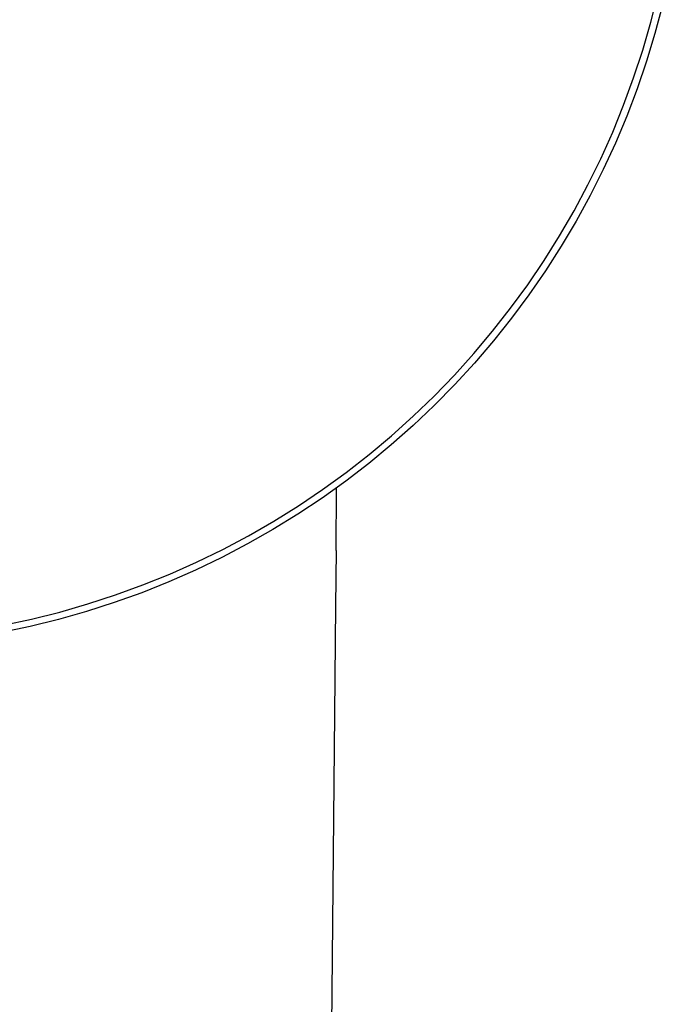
# Model space of a CAD drawing. Header units: millimetres. Extents: x -4170 to -1673, y 3725 to 5351.
# Tile 11 of 49: x -3569 to -3493, y 4842 to 4958. Entities that reach past the tile are written whole.
import ezdxf

# ---------------------------------------------------------------- set-up
doc = ezdxf.new("R2010")
doc.units = ezdxf.units.MM
doc.layers.add('Make2D$Visible$Curvas', color=7, linetype='Continuous')

msp = doc.modelspace()

# ---------------------------------------------------------------- linework, layer by layer
at = {"layer": 'Make2D$Visible$Curvas', "color": 7, "lineweight": -3, "true_color": 0xededed}
for p, q in [((-3494.29, 4958.15), (-3493.45, 4961.48)), ((-3492.94, 4960.16), (-3493.82, 4956.84)), ((-3495.25, 4954.85), (-3494.29, 4958.15)), ((-3493.82, 4956.84), (-3494.82, 4953.55)), ((-3496.32, 4951.59), (-3495.25, 4954.85)), ((-3494.82, 4953.55), (-3495.92, 4950.3)), ((-3497.5, 4948.37), (-3496.32, 4951.59)), ((-3495.92, 4950.3), (-3497.14, 4947.09)), ((-3498.79, 4945.19), (-3497.5, 4948.37)), ((-3497.14, 4947.09), (-3498.47, 4943.92)), ((-3500.2, 4942.06), (-3498.79, 4945.19)), ((-3498.47, 4943.92), (-3499.91, 4940.8)), ((-3501.71, 4938.98), (-3500.2, 4942.06)), ((-3499.91, 4940.8), (-3501.45, 4937.73)), ((-3503.32, 4935.95), (-3501.71, 4938.98)), ((-3501.45, 4937.73), (-3503.1, 4934.72)), ((-3505.05, 4932.98), (-3503.32, 4935.95)), ((-3503.1, 4934.72), (-3504.85, 4931.77)), ((-3506.87, 4930.07), (-3505.05, 4932.98)), ((-3504.85, 4931.77), (-3506.7, 4928.87)), ((-3508.8, 4927.23), (-3506.87, 4930.07)), ((-3506.7, 4928.87), (-3508.65, 4926.05)), ((-3510.82, 4924.46), (-3508.8, 4927.23)), ((-3508.65, 4926.05), (-3510.7, 4923.29)), ((-3512.93, 4921.76), (-3510.82, 4924.46)), ((-3510.7, 4923.29), (-3512.84, 4920.6)), ((-3515.14, 4919.13), (-3512.93, 4921.76)), ((-3512.84, 4920.6), (-3515.08, 4917.99)), ((-3517.44, 4916.58), (-3515.14, 4919.13)), ((-3515.08, 4917.99), (-3517.4, 4915.46)), ((-3519.83, 4914.11), (-3517.44, 4916.58)), ((-3517.4, 4915.46), (-3519.81, 4913.01)), ((-3522.3, 4911.73), (-3519.83, 4914.11)), ((-3519.81, 4913.01), (-3522.3, 4910.65)), ((-3524.85, 4909.44), (-3522.3, 4911.73)), ((-3522.3, 4910.65), (-3524.87, 4908.37)), ((-3527.48, 4907.23), (-3524.85, 4909.44)), ((-3524.87, 4908.37), (-3527.52, 4906.18)), ((-3530.19, 4905.12), (-3527.48, 4907.23)), ((-3527.52, 4906.18), (-3530.24, 4904.09)), ((-3532.97, 4903.11), (-3530.19, 4905.12)), ((-3530.24, 4904.09), (-3533.03, 4902.09)), ((-3535.81, 4901.19), (-3532.97, 4903.11)), ((-3533.03, 4902.09), (-3535.89, 4900.18)), ((-3535.89, 4900.18), (-3538.81, 4898.38)), ((-3538.72, 4899.37), (-3535.81, 4901.19)), ((-3541.7, 4897.65), (-3538.72, 4899.37)), ((-3538.81, 4898.38), (-3541.8, 4896.68)), ((-3541.8, 4896.68), (-3544.84, 4895.09)), ((-3544.73, 4896.04), (-3541.7, 4897.65)), ((-3547.81, 4894.54), (-3544.73, 4896.04)), ((-3550.95, 4893.14), (-3547.81, 4894.54)), ((-3544.84, 4895.09), (-3547.94, 4893.6)), ((-3547.94, 4893.6), (-3551.08, 4892.21)), ((-3551.08, 4892.21), (-3554.27, 4890.94)), ((-3554.13, 4891.85), (-3550.95, 4893.14)), ((-3554.27, 4890.94), (-3557.5, 4889.78)), ((-3557.35, 4890.67), (-3554.13, 4891.85)), ((-3557.5, 4889.78), (-3560.77, 4888.73)), ((-3560.62, 4889.61), (-3557.35, 4890.67)), ((-3567.24, 4887.83), (-3563.91, 4888.66)), ((-3560.77, 4888.73), (-3564.08, 4887.79)), ((-3563.91, 4888.66), (-3560.62, 4889.61)), ((-3570.6, 4887.11), (-3567.24, 4887.83)), ((-3564.08, 4887.79), (-3567.41, 4886.97)), ((-3567.41, 4886.97), (-3570.77, 4886.26))]:
    msp.add_line(p, q, dxfattribs=at)
at = {"layer": 'Make2D$Visible$Curvas', "color": 29, "lineweight": -3, "true_color": 0x4d342b}
for p, q in [((-3531.38, 4895.91), (-3531.31, 4903.3)), ((-3531.38, 4895.91), (-3531.44, 4889.36)), ((-3531.44, 4889.36), (-3531.56, 4876.66)), ((-3531.56, 4876.66), (-3536.5, 4355.78))]:
    msp.add_line(p, q, dxfattribs=at)

doc.saveas('drawing.dxf')
